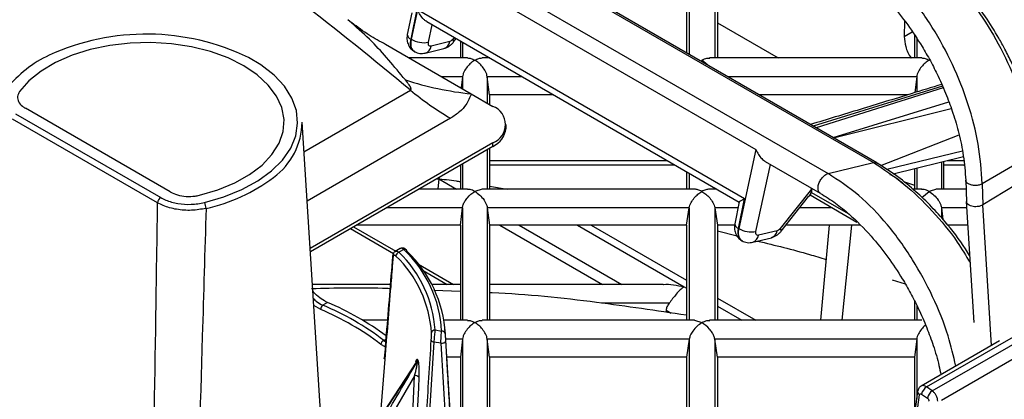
# Model space of a CAD drawing. Header units: millimetres. Extents: x 16 to 503, y 3 to 290.
# Tile 37 of 172: x 104.15 to 112.65, y 79.56 to 82.84. Entities that reach past the tile are written whole.
import ezdxf

# ---------------------------------------------------------------- set-up
doc = ezdxf.new("R2010")
doc.units = ezdxf.units.MM

msp = doc.modelspace()

# ---------------------------------------------------------------- linework, layer by layer
at = {"color": 7, "linetype": 'Continuous', "lineweight": 25}
for p, q in [((92.9165, 92.3422), (111.5189, 81.6033)), ((111.5482, 81.6003), (92.9458, 92.3392)), ((92.5244, 92.2457), (111.1267, 81.5068)), ((92.9786, 91.8317), (110.504, 81.7145)), ((110.1481, 83.4555), (110.1481, 82.506)), ((109.9276, 83.4012), (109.9276, 82.5358)), ((109.9033, 83.3258), (109.9033, 82.5499)), ((110.1725, 83.3258), (110.1725, 82.506)), ((107.5252, 82.6672), (107.577, 82.9221)), ((107.5819, 82.9192), (107.5266, 82.6664)), ((110.4054, 81.2893), (107.5819, 82.9192)), ((107.0111, 82.8071), (106.9805, 82.8351)), ((107.5312, 82.8953), (107.493, 82.7075)), ((107.6606, 82.8199), (110.3601, 81.2615)), ((107.676, 82.6404), (107.7091, 82.7919)), ((110.1725, 82.8085), (110.6966, 82.506)), ((111.7873, 82.8238), (111.785, 82.6899)), ((107.5266, 82.6664), (107.5252, 82.6672)), ((107.8984, 82.6826), (107.8848, 82.6656)), ((107.8932, 82.6434), (107.9162, 82.6723)), ((111.785, 82.6899), (111.8544, 82.73)), ((111.8741, 82.7005), (111.8741, 82.506)), ((111.8923, 82.6732), (111.8923, 82.506)), ((107.3048, 82.6231), (108.0459, 82.1953)), ((107.6479, 82.5475), (107.8087, 82.5871)), ((107.8589, 82.6468), (107.6981, 82.6072)), ((107.9511, 82.6522), (107.9511, 82.506)), ((107.9692, 82.6417), (107.9692, 82.506)), ((108.0135, 82.506), (107.5077, 82.506)), ((108.2044, 82.506), (108.1392, 82.506)), ((108.1834, 82.5181), (108.1834, 82.506)), ((108.2016, 82.5076), (108.2016, 82.506)), ((110.0885, 82.4429), (110.0379, 82.4855)), ((111.9365, 82.506), (110.1021, 82.506)), ((107.9693, 82.3436), (107.7889, 82.3436)), ((107.9692, 82.3431), (107.9579, 82.2461)), ((107.9692, 82.3431), (107.9692, 82.2395)), ((108.4856, 82.3436), (108.1834, 82.3436)), ((108.2016, 82.188), (108.1834, 82.3431)), ((108.1834, 82.3431), (108.1834, 82.1159)), ((111.8924, 82.3436), (110.2605, 82.3436)), ((111.8923, 82.3431), (111.8762, 82.2059)), ((111.8923, 82.3431), (111.8923, 82.2108)), ((112.1154, 82.2605), (110.9977, 81.917)), ((112.1206, 82.2485), (111.0231, 81.9024)), ((112.1065, 82.2808), (112.1065, 82.2768)), ((106.6001, 81.6956), (107.5209, 82.2271)), ((108.0459, 82.1953), (108.2327, 82.0874)), ((108.2016, 82.188), (108.2016, 82.1054)), ((108.7552, 82.188), (108.2016, 82.188)), ((111.8181, 82.188), (110.5301, 82.188)), ((105.4456, 81.3487), (104.1945, 82.071)), ((111.1701, 81.8185), (112.17, 82.1265)), ((111.1726, 81.8171), (112.1913, 82.0679)), ((105.3365, 81.2547), (104.0831, 81.9782)), ((104.1102, 82.0237), (105.3636, 81.3001)), ((107.8669, 81.9846), (106.6275, 81.2692)), ((106.7645, 79.1358), (106.5837, 81.9519)), ((108.3454, 81.899), (108.3454, 81.9304)), ((111.5834, 81.5761), (112.2588, 81.8405)), ((108.2327, 81.7734), (106.6537, 80.8618)), ((108.2327, 81.742), (106.6556, 80.8316)), ((108.2016, 81.724), (108.2016, 81.3729)), ((108.2327, 81.742), (108.2327, 81.7734)), ((111.9772, 79.6664), (115.6662, 81.796)), ((112.0266, 79.6318), (115.7463, 81.7791)), ((108.1834, 81.7135), (108.1834, 81.3729)), ((110.504, 81.7145), (110.3551, 81.0335)), ((112.2868, 81.702), (111.6353, 81.5416)), ((111.6892, 81.5058), (112.2956, 81.6551)), ((112.8818, 81.6679), (112.4583, 81.4192)), ((107.9511, 81.5794), (107.9511, 81.3729)), ((107.9692, 81.5899), (107.9692, 81.3729)), ((108.2016, 81.6216), (109.7363, 81.6216)), ((108.2016, 81.5822), (109.8047, 81.5822)), ((110.5044, 81.0076), (110.6307, 81.585)), ((110.5843, 81.6118), (111.0599, 81.3372)), ((111.1267, 81.5068), (111.5189, 81.6033)), ((111.5662, 81.5693), (111.5682, 81.5701)), ((111.8741, 81.5513), (111.8741, 81.3729)), ((111.8923, 81.5558), (111.8923, 81.3729)), ((112.1065, 81.6085), (112.1065, 81.3729)), ((112.1247, 81.613), (112.1247, 81.3729)), ((112.1247, 81.5822), (112.3027, 81.5822)), ((112.1597, 81.6216), (112.2989, 81.6216)), ((112.2968, 81.5822), (112.3031, 81.5785)), ((107.7699, 81.4748), (107.7665, 81.461)), ((109.9033, 81.5252), (109.9033, 81.3729)), ((109.9276, 81.5112), (109.9276, 81.3729)), ((111.6615, 81.499), (111.6687, 81.5008)), ((112.8872, 81.4945), (112.4639, 81.2374)), ((107.7665, 81.461), (107.7571, 81.3729)), ((107.7665, 81.461), (107.919, 81.3729)), ((108.2016, 81.3976), (108.3541, 81.3729)), ((110.1481, 81.3839), (110.1481, 81.3729)), ((110.9842, 81.3734), (110.9839, 81.3811)), ((111.7784, 81.4389), (111.8741, 81.4066)), ((112.3152, 81.4521), (112.3211, 81.2615)), ((112.4583, 81.4192), (112.4639, 81.2374)), ((108.0142, 81.3729), (107.5934, 81.3729)), ((108.1395, 81.3725), (108.0763, 81.3532)), ((109.9749, 81.3729), (108.1385, 81.3729)), ((110.1671, 81.3729), (110.1009, 81.3729)), ((110.9842, 81.3734), (110.7133, 81.0328)), ((110.7216, 81.0105), (110.9591, 81.3093)), ((110.971, 81.3228), (111.3763, 81.0888)), ((110.9815, 81.3452), (110.9832, 81.3536)), ((111.309, 81.1562), (110.9815, 81.3452)), ((111.9372, 81.3729), (111.8588, 81.3729)), ((111.9375, 81.3006), (111.9994, 81.3532)), ((112.0626, 81.3725), (111.9994, 81.3532)), ((112.3177, 81.3729), (112.0616, 81.3729)), ((107.9692, 81.2126), (107.3157, 81.2126)), ((107.9511, 81.061), (107.9692, 81.2126)), ((107.9692, 81.2126), (107.9692, 80.2412)), ((108.1834, 81.2126), (108.2016, 81.061)), ((109.9275, 81.2126), (108.1834, 81.2126)), ((108.1834, 81.2126), (108.1834, 80.2412)), ((109.9033, 81.061), (109.9275, 81.2126)), ((109.9276, 81.2131), (109.9276, 80.2412)), ((110.1481, 81.2131), (110.1481, 80.2412)), ((110.1482, 81.2126), (110.1725, 81.061)), ((110.3495, 81.2126), (110.1482, 81.2126)), ((110.3596, 81.2625), (110.3214, 81.0747)), ((110.3536, 81.0344), (110.4054, 81.2893)), ((111.1619, 81.2126), (110.8823, 81.2126)), ((112.1065, 81.2126), (112.1187, 81.1112)), ((112.1065, 81.2126), (112.1065, 81.1247)), ((112.3243, 81.2126), (112.1065, 81.2126)), ((112.3209, 81.2672), (112.3852, 80.2222)), ((112.5385, 80.0247), (112.4639, 81.2374)), ((107.0297, 81.0475), (107.393, 80.8377)), ((107.9511, 81.061), (107.0531, 81.061)), ((107.9511, 81.061), (107.9511, 80.2412)), ((108.2016, 81.061), (108.2016, 80.2412)), ((109.9033, 81.061), (108.2016, 81.061)), ((108.292, 81.061), (109.178, 80.5496)), ((108.4593, 81.061), (109.3453, 80.5496)), ((108.9628, 81.061), (109.883, 80.5298)), ((109.0819, 81.061), (109.9033, 80.5868)), ((109.9033, 81.061), (109.9033, 80.2412)), ((110.1725, 81.061), (110.1725, 80.2412)), ((110.3205, 81.061), (110.1725, 81.061)), ((111.4041, 81.061), (110.7617, 81.061)), ((111.137, 81.061), (111.0614, 80.2412)), ((111.2485, 80.2412), (111.3321, 81.061)), ((112.3336, 81.061), (112.1596, 81.061)), ((107.0028, 81.032), (107.3731, 80.8182)), ((110.1725, 81.0139), (110.3404, 80.9707)), ((110.3536, 81.0344), (110.3551, 81.0335)), ((110.4764, 80.9147), (110.6371, 80.9542)), ((110.6874, 81.014), (110.5266, 80.9744)), ((112.1061, 79.5531), (114.6543, 81.0241)), ((107.4314, 80.8599), (107.3886, 80.8352)), ((107.4631, 80.8522), (107.4212, 80.828)), ((107.5886, 80.7248), (107.8922, 80.5496)), ((107.6294, 80.6703), (107.8384, 80.5496)), ((107.3456, 80.5496), (106.6737, 80.5496)), ((107.9511, 80.5496), (107.7044, 80.5496)), ((109.7015, 80.5496), (108.2016, 80.5496)), ((109.883, 80.5298), (109.9033, 80.5181)), ((111.6802, 80.5893), (111.7936, 80.5544)), ((107.9511, 80.4888), (107.7213, 80.498)), ((106.7448, 80.3339), (106.6853, 80.3695)), ((106.8039, 80.3955), (106.7631, 80.372)), ((109.7543, 80.3892), (109.1687, 80.3892)), ((110.1725, 80.4314), (110.5019, 80.2412)), ((110.1725, 80.3627), (110.3829, 80.2412)), ((111.8741, 80.4065), (111.8741, 80.2412)), ((111.8923, 80.3708), (111.8923, 80.2412)), ((109.728, 80.3286), (109.7261, 80.3103)), ((109.728, 80.3286), (109.7706, 80.304)), ((107.3207, 80.2412), (107.1086, 80.2412)), ((108.0135, 80.2412), (107.8102, 80.2412)), ((109.9736, 80.2412), (108.1392, 80.2412)), ((109.9732, 80.2411), (110.0379, 80.2208)), ((111.9365, 80.2412), (110.1021, 80.2412)), ((107.7325, 80.1575), (107.7897, 80.1486)), ((107.9961, 77.4024), (107.8188, 80.1628)), ((107.3021, 80.0133), (107.2652, 80.0335)), ((107.2898, 80.0679), (107.3074, 80.0781)), ((107.2898, 80.0679), (107.3058, 80.0586)), ((107.7226, 80.0536), (107.6655, 79.1459)), ((107.7841, 80.044), (107.7226, 80.0536)), ((107.8301, 79.275), (107.7841, 80.044)), ((107.9693, 80.0789), (107.8242, 80.0789)), ((107.9692, 80.0784), (107.9511, 79.9232)), ((107.9692, 80.0784), (107.9692, 79.1082)), ((109.9276, 80.0789), (108.1834, 80.0789)), ((108.2016, 79.9232), (108.1834, 80.0784)), ((108.1834, 80.0784), (108.1834, 79.1082)), ((109.9276, 80.0789), (109.9033, 79.9232)), ((109.9276, 80.0789), (109.9276, 79.1082)), ((110.1725, 79.9232), (110.1481, 80.0789)), ((111.8924, 80.0789), (110.1481, 80.0789)), ((110.1481, 80.0789), (110.1481, 79.1082)), ((111.8923, 80.0784), (111.8741, 79.9232)), ((111.8923, 80.0784), (111.8923, 79.5654)), ((112.6063, 80.0638), (111.9307, 79.6738)), ((107.5684, 79.8806), (107.125, 79.2029)), ((107.2986, 79.9049), (107.2581, 79.4063)), ((107.5691, 79.8811), (107.5687, 79.8805)), ((107.9511, 79.9232), (107.8342, 79.9232)), ((107.9511, 79.9232), (107.9511, 79.1082)), ((108.2016, 79.9232), (108.2016, 79.1082)), ((109.9033, 79.9232), (108.2016, 79.9232)), ((109.9033, 79.9232), (109.9033, 79.1082)), ((110.1725, 79.9232), (110.1725, 79.1082)), ((111.8741, 79.9232), (110.1725, 79.9232)), ((111.8741, 79.9232), (111.8741, 79.4278)), ((107.5552, 79.7628), (107.3137, 79.3496)), ((107.5209, 79.0241), (107.5552, 79.7628)), ((111.9003, 79.6264), (111.6854, 77.9966)), ((111.6885, 77.8707), (111.9163, 79.5977)), ((111.9351, 79.6039), (111.9845, 79.5693)), ((112.0266, 79.6318), (111.9772, 79.6664))]:
    msp.add_line(p, q, dxfattribs=at)
at = {"color": 7, "linetype": 'Continuous', "lineweight": 25, "flags": 128}
for points in [[(107.8932, 82.6434), (107.8936, 82.644), (107.8939, 82.649), (107.8909, 82.6562), (107.8848, 82.6656)], [(105.6971, 81.32), (105.8568, 81.3667), (106.0025, 81.4268), (106.1308, 81.4989), (106.239, 81.5813), (106.3244, 81.6721), (106.3852, 81.7694), (106.4201, 81.8708), (106.4281, 81.974), (106.4091, 82.0768), (106.3635, 82.1768), (106.2925, 82.2717), (106.1975, 82.3593), (106.0808, 82.4377), (105.945, 82.5051), (105.7932, 82.5599), (105.6288, 82.6009), (105.4557, 82.6272), (105.2776, 82.6382), (105.0987, 82.6335), (104.9231, 82.6134), (104.7547, 82.5783), (104.5973, 82.529), (104.4546, 82.4666), (104.3298, 82.3925), (104.2257, 82.3084), (104.1446, 82.2162)], [(105.7403, 81.2568), (105.9098, 81.3059), (106.0652, 81.3687), (106.2032, 81.4439), (106.3208, 81.5297), (106.4157, 81.6245), (106.4857, 81.7263), (106.5295, 81.8328), (106.546, 81.9419), (106.535, 82.0512), (106.4967, 82.1585), (106.4318, 82.2614), (106.3418, 82.3577), (106.2286, 82.4456), (106.1216, 82.509)], [(110.7216, 81.0105), (110.722, 81.0112), (110.7223, 81.0162), (110.7193, 81.0234), (110.7133, 81.0328)], [(107.7841, 80.044), (107.791, 80.0438), (107.798, 80.0444), (107.8046, 80.0458), (107.8106, 80.0479), (107.8157, 80.0507), (107.8195, 80.0539), (107.8219, 80.0574), (107.8228, 80.0611)]]:
    msp.add_lwpolyline(points, dxfattribs=at)
at = {"color": 7, "linetype": 'Continuous', "lineweight": 25}
for centre, radius, start, end in [((83.6557, 53.4315), 37.3997, 50.34875, 54.1321), ((105.2395, 80.6804), 2.0303, 64.24764, 114.44348), ((107.5399, 82.7119), 0.0471, 185.37009, 251.78921), ((107.6373, 82.8608), 0.2237, 240.34382, 279.94896), ((107.6244, 82.6183), 0.0746, 288.11268, 351.49518), ((107.7851, 82.6579), 0.0747, 288.445, 351.47556), ((104.8114, 81.6328), 0.9861, 114.69632, 141.91085), ((108.344, 85.0252), 2.8456, 252.24767, 263.98581), ((109.1388, 84.1668), 2.5259, 230.169, 239.76307), ((108.1731, 81.9304), 0.1679, 290.78342, 69.21658), ((105.993, 81.9547), 0.5907, 305.63722, 359.72738), ((108.1529, 81.9182), 0.1934, 294.37466, 354.3052), ((105.4505, 82.6339), 1.4594, 282.03989, 307.41031), ((105.3958, 81.25), 0.0595, 122.73408, 175.53351), ((105.6534, 81.2041), 0.1016, 1.37059, 31.2223), ((110.3683, 81.0791), 0.0471, 185.37009, 251.78921), ((110.4658, 81.228), 0.2237, 240.34382, 279.94896), ((110.4528, 80.9855), 0.0746, 288.11268, 351.49518), ((110.6135, 81.0251), 0.0747, 288.445, 351.47556), ((107.3784, 80.7922), 0.0131, 178.26596, 226.49671), ((107.4331, 80.7908), 0.0391, 107.72728, 172.90202), ((106.6931, 80.0676), 1.0108, 3.72721, 46.06971), ((106.7112, 80.0909), 1.0234, 3.72721, 46.06971), ((107.4713, 80.8331), 0.0207, 47.26163, 113.17122), ((106.7434, 80.0905), 1.0479, 3.17781, 46.61912), ((107.4723, 80.8365), 0.0176, 1.79286, 42.3609), ((106.7615, 80.0662), 1.0606, 3.17781, 46.61912), ((106.7997, 80.3309), 0.055, 131.70864, 176.8599), ((105.8363, 78.1583), 2.3999, 52.72366, 67.28172), ((105.8431, 78.1212), 2.4688, 53.49476, 67.09858), ((105.8291, 78.1469), 2.371, 52.72366, 67.28172), ((107.7304, 80.1284), 0.0291, 85.99699, 170.29863), ((107.7923, 80.1202), 0.0285, 9.69758, 95.24124), ((107.3075, 80.0292), 0.0426, 114.56479, 174.13404), ((107.7229, 80.0776), 0.024, 196.66166, 269.37934), ((107.5569, 79.9012), 0.0257, 327.54498, 355.69011), ((106.6954, 79.4766), 0.974, 24.85642, 24.9405), ((107.5576, 79.8999), 0.0257, 327.52996, 355.68997), ((106.6979, 79.4878), 0.9757, 24.85642, 24.9405), ((107.5633, 79.7248), 0.0388, 39.96999, 102.02392), ((111.9319, 79.6252), 0.0316, 177.71105, 240.49733), ((112.0289, 79.5861), 0.0955, 122.78746, 169.28972), ((112.0783, 79.5515), 0.0955, 122.78746, 169.28972)]:
    msp.add_arc(centre, radius, start, end, dxfattribs=at)
for points, knots in [([(111.6899, 83.6076), (111.7783, 83.5496), (111.9519, 83.4358), (112.1984, 83.1968), (112.4176, 82.9266), (112.6064, 82.6256), (112.7547, 82.3054), (112.8578, 81.9738), (112.8737, 81.7707), (112.8818, 81.6679)], [0, 0, 0, 0, 0.1480927, 0.2908876, 0.4302136, 0.5673187, 0.7098099, 0.8530168, 1, 1, 1, 1]), ([(112.9129, 81.7131), (112.9085, 81.7701), (112.9003, 81.8776), (112.8662, 82.0397), (112.824, 82.186), (112.7731, 82.3268), (112.717, 82.4569), (112.6582, 82.5752), (112.5849, 82.7081), (112.4739, 82.8849), (112.3343, 83.0686), (112.1881, 83.2312), (112.0517, 83.3629), (111.8941, 83.4935), (111.7815, 83.5644), (111.7221, 83.6018)], [0, 0, 0, 0, 0.084535, 0.159601, 0.2261, 0.284536, 0.350331, 0.402515, 0.446684, 0.535454, 0.655242, 0.727468, 0.808453, 0.898921, 1, 1, 1, 1]), ([(112.4583, 81.4192), (112.4506, 81.5321), (112.4355, 81.7534), (112.3438, 82.1059), (112.2096, 82.4479), (112.0318, 82.7761), (111.8156, 83.0754), (111.5654, 83.3374), (111.3875, 83.4528), (111.2977, 83.511)], [0, 0, 0, 0, 0.151732, 0.297389, 0.438367, 0.575656, 0.716695, 0.856958, 1, 1, 1, 1]), ([(111.2322, 83.341), (111.2758, 83.3138), (111.3585, 83.262), (111.5066, 83.1416), (111.661, 82.9873), (111.8145, 82.7955), (111.9264, 82.6276), (112.0121, 82.4785), (112.0842, 82.3369), (112.1503, 82.1856), (112.2104, 82.0201), (112.2606, 81.8458), (112.3011, 81.6506), (112.3105, 81.5209), (112.3155, 81.4519)], [0, 0, 0, 0, 0.077707, 0.147381, 0.265432, 0.362858, 0.455068, 0.514257, 0.575485, 0.65281, 0.722672, 0.803257, 0.895319, 1, 1, 1, 1]), ([(107.6608, 82.8203), (107.6592, 82.8211), (107.6504, 82.8254), (107.6304, 82.843), (107.6034, 82.8749), (107.5891, 82.9045), (107.5819, 82.9192)], [0, 0, 0, 0, 0.047013, 0.248356, 0.624894, 1, 1, 1, 1]), ([(107.4764, 82.3151), (107.3806, 82.4315), (107.2263, 82.6191), (107.0703, 82.7554), (107.0111, 82.8071)], [0, 0, 0, 0, 0.620354, 1, 1, 1, 1]), ([(107.3044, 82.6225), (107.2571, 82.6478), (107.155, 82.7024), (107.0624, 82.772), (107.0126, 82.8094)], [0, 0, 0, 0, 0.463097, 1, 1, 1, 1]), ([(107.493, 82.7076), (107.4913, 82.6943), (107.4878, 82.6665), (107.4974, 82.6241), (107.5189, 82.5851), (107.5429, 82.5683), (107.555, 82.5598)], [0, 0, 0, 0, 0.22712, 0.474411, 0.735353, 1, 1, 1, 1]), ([(107.5546, 82.563), (107.5499, 82.565), (107.5397, 82.5693), (107.5298, 82.5859), (107.5225, 82.6074), (107.5201, 82.635), (107.5235, 82.6563), (107.5252, 82.6672)], [0, 0, 0, 0, 0.160301, 0.351618, 0.555346, 0.771476, 1, 1, 1, 1]), ([(107.5266, 82.6664), (107.5249, 82.6554), (107.5214, 82.6342), (107.5237, 82.6067), (107.5309, 82.5852), (107.5412, 82.5681), (107.5521, 82.5636), (107.5575, 82.5613)], [0, 0, 0, 0, 0.223213, 0.434321, 0.633314, 0.820185, 1, 1, 1, 1]), ([(107.8848, 82.6656), (107.8801, 82.6605), (107.8718, 82.6514), (107.8629, 82.6482), (107.8589, 82.6468)], [0, 0, 0, 0, 0.560003, 1, 1, 1, 1]), ([(111.785, 82.6899), (111.7876, 82.6617), (111.7932, 82.6029), (111.8213, 82.5339), (111.8433, 82.5067), (111.8439, 82.506)], [0, 0, 0, 0, 0.474023, 0.986435, 1, 1, 1, 1]), ([(107.6981, 82.6072), (107.6939, 82.6069), (107.685, 82.6061), (107.677, 82.6146), (107.674, 82.6268), (107.6753, 82.636), (107.676, 82.6404)], [0, 0, 0, 0, 0.270367, 0.562395, 0.789622, 1, 1, 1, 1]), ([(107.8085, 82.587), (107.8168, 82.5896), (107.833, 82.5946), (107.8561, 82.6081), (107.8767, 82.6244), (107.8878, 82.6372), (107.8932, 82.6434)], [0, 0, 0, 0, 0.2669048, 0.5231949, 0.7678934, 1, 1, 1, 1]), ([(107.556, 82.5593), (107.5629, 82.5559), (107.5769, 82.5491), (107.6001, 82.5442), (107.6241, 82.543), (107.6399, 82.546), (107.6478, 82.5474)], [0, 0, 0, 0, 0.249118, 0.500808, 0.752152, 1, 1, 1, 1]), ([(108.0763, 82.4855), (108.0649, 82.478), (108.0421, 82.4629), (108.0097, 82.4297), (107.9865, 82.3955), (107.9734, 82.3655), (107.9706, 82.3507), (107.9693, 82.3436)], [0, 0, 0, 0, 0.2502134, 0.499781, 0.7493437, 0.8798085, 1, 1, 1, 1]), ([(108.0135, 82.5054), (108.023, 82.5047), (108.043, 82.5032), (108.0648, 82.4916), (108.0763, 82.4855)], [0, 0, 0, 0, 0.47497, 1, 1, 1, 1]), ([(108.0763, 82.4855), (108.0878, 82.4916), (108.1097, 82.5032), (108.1297, 82.5047), (108.1392, 82.5054)], [0, 0, 0, 0, 0.525069, 1, 1, 1, 1]), ([(108.1834, 82.3436), (108.182, 82.3507), (108.1792, 82.3655), (108.1661, 82.3955), (108.143, 82.4297), (108.1105, 82.4629), (108.0877, 82.478), (108.0763, 82.4855)], [0, 0, 0, 0, 0.120186, 0.250662, 0.500231, 0.749805, 1, 1, 1, 1]), ([(110.0379, 82.4855), (110.0523, 82.4931), (110.076, 82.5055), (110.0966, 82.5042), (110.1046, 82.5037)], [0, 0, 0, 0, 0.611671, 1, 1, 1, 1]), ([(111.9994, 82.4855), (111.988, 82.478), (111.9652, 82.4629), (111.9328, 82.4297), (111.9096, 82.3955), (111.8965, 82.3655), (111.8937, 82.3507), (111.8924, 82.3436)], [0, 0, 0, 0, 0.250213, 0.499781, 0.749344, 0.879808, 1, 1, 1, 1]), ([(111.9365, 82.5054), (111.946, 82.5047), (111.966, 82.5032), (111.9879, 82.4916), (111.9994, 82.4855)], [0, 0, 0, 0, 0.47497, 1, 1, 1, 1]), ([(107.5209, 82.2271), (107.522, 82.2279), (107.5244, 82.2298), (107.526, 82.2351), (107.5238, 82.2498), (107.5068, 82.2775), (107.4878, 82.301), (107.4764, 82.3151)], [0, 0, 0, 0, 0.0376071, 0.0854606, 0.1759596, 0.505074, 1, 1, 1, 1]), ([(107.9693, 82.3436), (107.9693, 82.3435), (107.9693, 82.3434), (107.9692, 82.3432), (107.9692, 82.3431)], [0, 0, 0, 0, 0.559999, 1, 1, 1, 1]), ([(108.1834, 82.3431), (108.1834, 82.3432), (108.1834, 82.3434), (108.1834, 82.3436), (108.1834, 82.3436)], [0, 0, 0, 0, 0.560001, 1, 1, 1, 1]), ([(111.8924, 82.3436), (111.8924, 82.3435), (111.8923, 82.3434), (111.8923, 82.3432), (111.8923, 82.3431)], [0, 0, 0, 0, 0.559999, 1, 1, 1, 1]), ([(112.108, 82.2773), (112.02, 82.2501), (111.7854, 82.1779), (111.4081, 82.0619), (111.1181, 81.9742), (110.9753, 81.931)], [0, 0, 0, 0, 0.233708, 0.622539, 1, 1, 1, 1]), ([(104.1446, 82.2162), (104.137, 82.2018), (104.1218, 82.173), (104.1321, 82.1276), (104.1598, 82.0931), (104.1858, 82.0765), (104.1945, 82.071)], [0, 0, 0, 0, 0.285906, 0.5718217, 0.8575467, 1, 1, 1, 1]), ([(108.0459, 82.1953), (108.0329, 82.1636), (108.0108, 82.1095), (107.9479, 82.0379), (107.8942, 82.0026), (107.8669, 81.9846)], [0, 0, 0, 0, 0.409249, 0.698933, 1, 1, 1, 1]), ([(110.504, 81.7145), (110.5107, 81.7004), (110.524, 81.6724), (110.5515, 81.6354), (110.574, 81.6197), (110.5847, 81.6124)], [0, 0, 0, 0, 0.347085, 0.692072, 1, 1, 1, 1]), ([(111.5189, 81.6033), (111.5255, 81.6043), (111.5381, 81.6062), (111.5473, 81.6002), (111.5516, 81.5974)], [0, 0, 0, 0, 0.529745, 1, 1, 1, 1]), ([(111.5189, 81.6033), (111.6073, 81.5454), (111.7811, 81.4316), (112.0264, 81.1919), (112.2212, 80.9593), (112.3175, 80.7987), (112.3534, 80.7388)], [0, 0, 0, 0, 0.288716, 0.567103, 0.838727, 1, 1, 1, 1]), ([(112.3496, 80.801), (112.338, 80.8198), (112.2744, 80.9226), (112.1627, 81.064), (112.0172, 81.227), (111.8807, 81.3586), (111.7231, 81.4893), (111.6105, 81.5601), (111.5511, 81.5975)], [0, 0, 0, 0, 0.054679, 0.29844, 0.445415, 0.610215, 0.794311, 1, 1, 1, 1]), ([(111.0619, 81.3375), (111.057, 81.3405), (111.0459, 81.3472), (111.0388, 81.3716), (111.0409, 81.4039), (111.0534, 81.4392), (111.0741, 81.4712), (111.1002, 81.4965), (111.1179, 81.5033), (111.1267, 81.5068)], [0, 0, 0, 0, 0.11514, 0.262617, 0.410094, 0.55757, 0.705047, 0.852523, 1, 1, 1, 1]), ([(112.2296, 79.8463), (112.21, 79.9325), (112.1652, 80.1303), (112.0374, 80.4439), (111.8611, 80.7718), (111.6445, 81.0711), (111.3944, 81.3331), (111.2165, 81.4485), (111.1267, 81.5068)], [0, 0, 0, 0, 0.134014, 0.307774, 0.476985, 0.65082, 0.823697, 1, 1, 1, 1]), ([(111.6541, 81.5106), (111.6756, 81.4965), (111.7141, 81.4712), (111.7524, 81.4427), (111.7692, 81.4301)], [0, 0, 0, 0, 0.560509, 1, 1, 1, 1]), ([(107.75, 81.4633), (107.8051, 81.4579), (107.873, 81.4513), (107.9388, 81.4403), (107.9511, 81.4382)], [0, 0, 0, 0, 0.813468, 1, 1, 1, 1]), ([(112.4583, 81.4192), (112.4495, 81.415), (112.432, 81.4068), (112.3987, 81.4029), (112.3662, 81.4062), (112.3387, 81.4168), (112.3195, 81.4328), (112.3168, 81.4456), (112.3154, 81.4519)], [0, 0, 0, 0, 0.167423, 0.334846, 0.502269, 0.669692, 0.837114, 1, 1, 1, 1]), ([(105.3636, 81.3001), (105.3778, 81.2927), (105.4207, 81.2703), (105.51, 81.2462), (105.6281, 81.2372), (105.7029, 81.2503), (105.7403, 81.2568)], [0, 0, 0, 0, 0.141268, 0.427389, 0.713699, 1, 1, 1, 1]), ([(105.4456, 81.3487), (105.4658, 81.3392), (105.5061, 81.3201), (105.5828, 81.3083), (105.6485, 81.3099), (105.685, 81.3174), (105.6971, 81.32)], [0, 0, 0, 0, 0.285906, 0.5718216, 0.8575466, 1, 1, 1, 1]), ([(107.9692, 81.2126), (107.971, 81.2213), (107.9748, 81.2399), (107.9903, 81.2701), (108.0224, 81.3149), (108.0539, 81.3372), (108.0763, 81.3532)], [0, 0, 0, 0, 0.14898, 0.320804, 0.515547, 1, 1, 1, 1]), ([(108.0763, 81.3532), (108.062, 81.3607), (108.039, 81.3727), (108.0193, 81.3711), (108.0118, 81.3705)], [0, 0, 0, 0, 0.624795, 1, 1, 1, 1]), ([(108.0763, 81.3532), (108.0904, 81.3437), (108.1185, 81.325), (108.1505, 81.2885), (108.1697, 81.2564), (108.1796, 81.2333), (108.1822, 81.2192), (108.1834, 81.2126)], [0, 0, 0, 0, 0.308166, 0.612487, 0.756103, 0.884826, 1, 1, 1, 1]), ([(109.9276, 81.2131), (109.9292, 81.2201), (109.9324, 81.2346), (109.9462, 81.2643), (109.97, 81.2981), (110.0031, 81.3309), (110.0263, 81.3457), (110.0379, 81.3532)], [0, 0, 0, 0, 0.120203, 0.250701, 0.500277, 0.74989, 1, 1, 1, 1]), ([(110.0379, 81.3532), (110.0262, 81.3591), (110.0043, 81.3703), (109.9842, 81.3716), (109.9749, 81.3723)], [0, 0, 0, 0, 0.533704, 1, 1, 1, 1]), ([(110.1009, 81.3723), (110.0915, 81.3716), (110.0714, 81.3703), (110.0495, 81.3591), (110.0379, 81.3532)], [0, 0, 0, 0, 0.466336, 1, 1, 1, 1]), ([(110.0379, 81.3532), (110.0495, 81.3457), (110.0726, 81.3309), (110.1057, 81.2981), (110.1296, 81.2643), (110.1433, 81.2346), (110.1466, 81.2201), (110.1481, 81.2131)], [0, 0, 0, 0, 0.250128, 0.499736, 0.749306, 0.879791, 1, 1, 1, 1]), ([(110.9832, 81.3536), (110.9784, 81.3415), (110.9719, 81.3249), (110.9611, 81.3132), (110.9582, 81.31)], [0, 0, 0, 0, 0.7255188, 1, 1, 1, 1]), ([(110.96, 81.3103), (110.9628, 81.3142), (110.966, 81.3188), (110.9731, 81.3222), (110.9741, 81.3227)], [0, 0, 0, 0, 0.85807, 1, 1, 1, 1]), ([(110.9732, 81.3244), (110.974, 81.3245), (110.9756, 81.3248), (110.9783, 81.3328), (110.9805, 81.3412), (110.9815, 81.3452)], [0, 0, 0, 0, 0.341574, 0.679956, 1, 1, 1, 1]), ([(110.9842, 81.3734), (110.9842, 81.3696), (110.9843, 81.3626), (110.9835, 81.3563), (110.9832, 81.3536)], [0, 0, 0, 0, 0.560647, 1, 1, 1, 1]), ([(111.0612, 81.3368), (111.1047, 81.3095), (111.1874, 81.2578), (111.3356, 81.1373), (111.49, 80.9831), (111.6435, 80.7912), (111.7553, 80.6233), (111.8411, 80.4742), (111.9132, 80.3326), (111.9794, 80.1813), (112.0388, 80.0161), (112.0802, 79.8802), (112.0958, 79.798), (112.1007, 79.772)], [0, 0, 0, 0, 0.0924421, 0.1753288, 0.3157658, 0.4316663, 0.5413617, 0.6117743, 0.6846129, 0.7766013, 0.8597114, 0.9555777, 1, 1, 1, 1]), ([(111.9994, 81.3532), (111.9851, 81.3607), (111.9621, 81.3727), (111.9423, 81.3711), (111.9349, 81.3705)], [0, 0, 0, 0, 0.6247955, 1, 1, 1, 1]), ([(111.9994, 81.3532), (112.0135, 81.3437), (112.0415, 81.325), (112.0736, 81.2885), (112.0928, 81.2564), (112.1027, 81.2333), (112.1053, 81.2192), (112.1065, 81.2126)], [0, 0, 0, 0, 0.308166, 0.612487, 0.756103, 0.884826, 1, 1, 1, 1]), ([(105.2888, 78.3144), (105.2995, 78.928), (105.3165, 79.9074), (105.331, 80.8882), (105.3365, 81.2547)], [0, 0, 0, 0, 0.6263749, 1, 1, 1, 1]), ([(105.755, 81.2066), (105.7134, 81.1994), (105.6303, 81.185), (105.4991, 81.1952), (105.3999, 81.2217), (105.3522, 81.2465), (105.3365, 81.2547)], [0, 0, 0, 0, 0.286294, 0.572615, 0.858739, 1, 1, 1, 1]), ([(109.9275, 81.2126), (109.9276, 81.2127), (109.9276, 81.2129), (109.9276, 81.213), (109.9276, 81.2131)], [0, 0, 0, 0, 0.560001, 1, 1, 1, 1]), ([(110.1481, 81.2131), (110.1481, 81.213), (110.1482, 81.2128), (110.1482, 81.2127), (110.1482, 81.2126)], [0, 0, 0, 0, 0.559999, 1, 1, 1, 1]), ([(110.4054, 81.2893), (110.3957, 81.2844), (110.3761, 81.2746), (110.3617, 81.2655), (110.3603, 81.2632), (110.3599, 81.2624)], [0, 0, 0, 0, 0.405713, 0.81302, 1, 1, 1, 1]), ([(112.4639, 81.2374), (112.4577, 81.2341), (112.4436, 81.2268), (112.4181, 81.2214), (112.3914, 81.2206), (112.3667, 81.2243), (112.3446, 81.2329), (112.329, 81.2455), (112.3214, 81.2577), (112.3216, 81.2652), (112.3217, 81.2676)], [0, 0, 0, 0, 0.122345, 0.275914, 0.396515, 0.528924, 0.668129, 0.807321, 0.939698, 1, 1, 1, 1]), ([(105.755, 81.2066), (105.7441, 80.8389), (105.7151, 79.8549), (105.6861, 78.8732), (105.668, 78.2584)], [0, 0, 0, 0, 0.37365, 1, 1, 1, 1]), ([(110.3215, 81.0748), (110.3198, 81.0615), (110.3162, 81.0337), (110.3258, 80.9913), (110.3473, 80.9523), (110.3714, 80.9355), (110.3835, 80.927)], [0, 0, 0, 0, 0.22712, 0.474411, 0.735353, 1, 1, 1, 1]), ([(110.383, 80.9302), (110.3783, 80.9321), (110.3681, 80.9365), (110.3582, 80.9531), (110.351, 80.9746), (110.3485, 81.0022), (110.3519, 81.0234), (110.3536, 81.0344)], [0, 0, 0, 0, 0.160301, 0.351618, 0.555346, 0.771476, 1, 1, 1, 1]), ([(110.3551, 81.0335), (110.3533, 81.0226), (110.3498, 81.0014), (110.3522, 80.9739), (110.3593, 80.9524), (110.3696, 80.9353), (110.3806, 80.9308), (110.3859, 80.9285)], [0, 0, 0, 0, 0.223213, 0.434321, 0.633314, 0.820185, 1, 1, 1, 1]), ([(110.5266, 80.9744), (110.5223, 80.9741), (110.5135, 80.9733), (110.5054, 80.9817), (110.5024, 80.994), (110.5037, 81.0032), (110.5044, 81.0076)], [0, 0, 0, 0, 0.270367, 0.562395, 0.789622, 1, 1, 1, 1]), ([(110.637, 80.9542), (110.6452, 80.9567), (110.6614, 80.9617), (110.6846, 80.9753), (110.7052, 80.9916), (110.7162, 81.0044), (110.7216, 81.0106)], [0, 0, 0, 0, 0.2669048, 0.5231949, 0.7678934, 1, 1, 1, 1]), ([(110.7133, 81.0328), (110.7086, 81.0277), (110.7002, 81.0186), (110.6913, 81.0154), (110.6874, 81.014)], [0, 0, 0, 0, 0.560003, 1, 1, 1, 1]), ([(110.3844, 80.9265), (110.3914, 80.9231), (110.4053, 80.9163), (110.4285, 80.9114), (110.4526, 80.9102), (110.4683, 80.9131), (110.4762, 80.9146)], [0, 0, 0, 0, 0.2491181, 0.5008084, 0.7521525, 1, 1, 1, 1]), ([(110.5181, 80.9249), (110.6692, 80.8888), (110.8709, 80.8405), (111.0618, 80.7804), (111.1097, 80.7653)], [0, 0, 0, 0, 0.748909, 1, 1, 1, 1]), ([(107.3652, 80.7926), (107.3473, 80.5692), (107.3238, 80.2767), (107.2997, 79.9839), (107.2939, 79.9148)], [0, 0, 0, 0, 0.764012, 1, 1, 1, 1]), ([(107.3884, 80.8349), (107.3845, 80.8321), (107.3764, 80.8261), (107.369, 80.812), (107.3654, 80.8008), (107.3656, 80.7935), (107.3656, 80.7925)], [0, 0, 0, 0, 0.284617, 0.58581, 0.945861, 1, 1, 1, 1]), ([(107.3943, 80.7956), (107.3917, 80.7979), (107.3864, 80.8025), (107.3789, 80.8028), (107.3732, 80.7979), (107.3702, 80.7902), (107.3696, 80.7844), (107.3694, 80.7826)], [0, 0, 0, 0, 0.2297414, 0.4603283, 0.6853206, 0.9028361, 1, 1, 1, 1]), ([(107.3889, 80.8343), (107.3899, 80.8352), (107.3943, 80.8392), (107.4058, 80.8381), (107.4161, 80.8314), (107.4212, 80.828)], [0, 0, 0, 0, 0.122169, 0.563095, 1, 1, 1, 1]), ([(107.4848, 80.8479), (107.4825, 80.8504), (107.4763, 80.8574), (107.4634, 80.8639), (107.4474, 80.8656), (107.436, 80.8634), (107.4318, 80.8599), (107.4314, 80.8596)], [0, 0, 0, 0, 0.176386, 0.478805, 0.73146, 0.975664, 1, 1, 1, 1]), ([(107.4631, 80.8522), (107.4579, 80.8556), (107.4475, 80.8624), (107.4365, 80.8637), (107.4326, 80.8599), (107.4319, 80.8592)], [0, 0, 0, 0, 0.445848, 0.8933324, 1, 1, 1, 1]), ([(107.3694, 80.7826), (107.3681, 80.766), (107.3614, 80.6829), (107.3378, 80.3904), (107.3155, 80.1144), (107.2986, 79.9049)], [0, 0, 0, 0, 0.0568065, 0.2840323, 1, 1, 1, 1]), ([(109.7015, 80.5491), (109.7025, 80.5493), (109.7602, 80.5576), (109.8221, 80.5436), (109.883, 80.5298)], [0, 0, 0, 0, 0.016874, 1, 1, 1, 1]), ([(109.883, 80.5298), (109.8716, 80.5214), (109.849, 80.5046), (109.8159, 80.4682), (109.784, 80.4276), (109.7642, 80.402), (109.7543, 80.3892)], [0, 0, 0, 0, 0.250979, 0.500774, 0.750529, 1, 1, 1, 1]), ([(107.3427, 80.5134), (107.3209, 80.5143), (107.096, 80.5239), (106.8703, 80.518), (106.6664, 80.5127)], [0, 0, 0, 0, 0.096637, 1, 1, 1, 1]), ([(106.8039, 80.3955), (106.7947, 80.3996), (106.7671, 80.4121), (106.723, 80.4449), (106.6883, 80.4765), (106.6773, 80.4947), (106.6773, 80.4948)], [0, 0, 0, 0, 0.200317, 0.601898, 0.996589, 1, 1, 1, 1]), ([(109.9033, 80.2853), (109.6452, 80.3235), (109.0924, 80.4055), (108.521, 80.4659), (108.2097, 80.4783), (108.2016, 80.4786)], [0, 0, 0, 0, 0.460269, 0.985973, 1, 1, 1, 1]), ([(106.6815, 80.429), (106.6906, 80.4197), (106.7154, 80.3944), (106.7447, 80.3807), (106.7631, 80.372)], [0, 0, 0, 0, 0.370123, 1, 1, 1, 1]), ([(109.7543, 80.3892), (109.7468, 80.3785), (109.7336, 80.3597), (109.7297, 80.338), (109.728, 80.3286)], [0, 0, 0, 0, 0.567743, 1, 1, 1, 1]), ([(108.0763, 80.2208), (108.0649, 80.2132), (108.0421, 80.1982), (108.0097, 80.165), (107.9865, 80.1308), (107.9734, 80.1008), (107.9706, 80.086), (107.9693, 80.0789)], [0, 0, 0, 0, 0.250213, 0.499781, 0.749344, 0.879808, 1, 1, 1, 1]), ([(108.0135, 80.2407), (108.023, 80.24), (108.043, 80.2384), (108.0648, 80.2269), (108.0763, 80.2208)], [0, 0, 0, 0, 0.47497, 1, 1, 1, 1]), ([(108.0763, 80.2208), (108.0878, 80.2269), (108.1097, 80.2384), (108.1297, 80.24), (108.1392, 80.2407)], [0, 0, 0, 0, 0.525069, 1, 1, 1, 1]), ([(108.1834, 80.0789), (108.182, 80.086), (108.1792, 80.1008), (108.1661, 80.1308), (108.143, 80.165), (108.1105, 80.1982), (108.0877, 80.2132), (108.0763, 80.2208)], [0, 0, 0, 0, 0.120186, 0.250662, 0.500231, 0.749805, 1, 1, 1, 1]), ([(110.0379, 80.2208), (110.0236, 80.2113), (109.9952, 80.1924), (109.9602, 80.1528), (109.9361, 80.1128), (109.9303, 80.0896), (109.9276, 80.0789)], [0, 0, 0, 0, 0.307788, 0.6118341, 0.8218574, 1, 1, 1, 1]), ([(110.0379, 80.2208), (110.0523, 80.2284), (110.076, 80.2407), (110.0966, 80.2394), (110.1046, 80.2389)], [0, 0, 0, 0, 0.6116706, 1, 1, 1, 1]), ([(110.1481, 80.0789), (110.146, 80.0878), (110.1415, 80.1069), (110.1253, 80.1374), (110.0924, 80.1822), (110.0606, 80.2047), (110.0379, 80.2208)], [0, 0, 0, 0, 0.1497144, 0.322143, 0.5167756, 1, 1, 1, 1]), ([(111.9693, 80.1991), (111.968, 80.1982), (111.9554, 80.1893), (111.9328, 80.1646), (111.9096, 80.1309), (111.8965, 80.1008), (111.8937, 80.086), (111.8924, 80.0789)], [0, 0, 0, 0, 0.036391, 0.35713, 0.677862, 0.845533, 1, 1, 1, 1]), ([(107.6998, 80.0707), (107.7001, 80.0752), (107.7006, 80.0841), (107.7013, 80.0995), (107.7018, 80.1143), (107.7019, 80.1259), (107.7018, 80.1312), (107.7017, 80.1333)], [0, 0, 0, 0, 0.212847, 0.425053, 0.638107, 0.856609, 1, 1, 1, 1]), ([(107.7325, 80.1575), (107.7319, 80.154), (107.7306, 80.1452), (107.7283, 80.126), (107.7259, 80.1015), (107.7238, 80.0759), (107.723, 80.061), (107.7226, 80.0536)], [0, 0, 0, 0, 0.142269, 0.359983, 0.573288, 0.78633, 1, 1, 1, 1]), ([(107.7841, 80.044), (107.784, 80.0517), (107.7837, 80.0671), (107.7845, 80.0933), (107.7861, 80.1184), (107.7879, 80.1372), (107.7892, 80.1457), (107.7897, 80.1486)], [0, 0, 0, 0, 0.217534, 0.433419, 0.652473, 0.877681, 1, 1, 1, 1]), ([(107.8204, 80.125), (107.8204, 80.1232), (107.8206, 80.1179), (107.8209, 80.1064), (107.8214, 80.091), (107.822, 80.0751), (107.8225, 80.0657), (107.8228, 80.0611)], [0, 0, 0, 0, 0.124102, 0.3520496, 0.5719006, 0.7861678, 1, 1, 1, 1]), ([(107.6428, 79.1634), (107.6439, 79.1805), (107.6493, 79.2664), (107.6684, 79.5689), (107.6863, 79.8542), (107.6998, 80.0707)], [0, 0, 0, 0, 0.056806, 0.284032, 1, 1, 1, 1]), ([(107.8228, 80.0611), (107.8239, 80.0435), (107.8292, 79.956), (107.8446, 79.6995), (107.8587, 79.4605), (107.8687, 79.2915)], [0, 0, 0, 0, 0.068225, 0.341123, 1, 1, 1, 1]), ([(107.9693, 80.0789), (107.9693, 80.0788), (107.9693, 80.0786), (107.9692, 80.0784), (107.9692, 80.0784)], [0, 0, 0, 0, 0.559999, 1, 1, 1, 1]), ([(108.1834, 80.0784), (108.1834, 80.0785), (108.1834, 80.0786), (108.1834, 80.0788), (108.1834, 80.0789)], [0, 0, 0, 0, 0.560001, 1, 1, 1, 1]), ([(111.8924, 80.0789), (111.8924, 80.0788), (111.8923, 80.0786), (111.8923, 80.0784), (111.8923, 80.0784)], [0, 0, 0, 0, 0.559999, 1, 1, 1, 1]), ([(107.5786, 79.8874), (107.5697, 79.8737), (107.5202, 79.798), (107.3725, 79.572), (107.2335, 79.3596), (107.1351, 79.2093)], [0, 0, 0, 0, 0.060365, 0.3348, 1, 1, 1, 1]), ([(107.2222, 79.2755), (107.2381, 79.3025), (107.3572, 79.506), (107.4761, 79.7096), (107.5792, 79.8861)], [0, 0, 0, 0, 0.1328308, 1, 1, 1, 1]), ([(107.2986, 79.9049), (107.297, 79.9067), (107.2943, 79.9099), (107.2945, 79.9133), (107.2945, 79.9148)], [0, 0, 0, 0, 0.580032, 1, 1, 1, 1]), ([(107.5552, 79.7628), (107.5621, 79.7877), (107.5705, 79.818), (107.5777, 79.8564), (107.5797, 79.8705), (107.5801, 79.8798), (107.5798, 79.8841), (107.5794, 79.8855), (107.5792, 79.8861)], [0, 0, 0, 0, 0.6374113, 0.772911, 0.8973052, 0.9548193, 0.9799694, 1, 1, 1, 1]), ([(107.566, 79.8822), (107.5677, 79.8886), (107.5705, 79.8992), (107.5756, 79.905), (107.5795, 79.9045), (107.5816, 79.9008), (107.5826, 79.8992)], [0, 0, 0, 0, 0.4231022, 0.7013276, 0.8686863, 1, 1, 1, 1]), ([(107.5786, 79.8874), (107.5783, 79.8878), (107.5777, 79.8886), (107.5759, 79.8887), (107.5729, 79.8866), (107.5703, 79.8826), (107.5688, 79.8803)], [0, 0, 0, 0, 0.12481, 0.203419, 0.52087, 1, 1, 1, 1]), ([(107.5832, 79.8979), (107.5841, 79.8954), (107.5861, 79.8903), (107.5889, 79.8764), (107.5912, 79.8582), (107.5941, 79.8188), (107.5943, 79.782), (107.5932, 79.755), (107.593, 79.7497)], [0, 0, 0, 0, 0.070778, 0.144789, 0.279213, 0.412497, 0.885845, 1, 1, 1, 1]), ([(107.593, 79.7497), (107.5922, 79.7323), (107.5883, 79.6449), (107.5733, 79.3115), (107.5586, 78.9954), (107.5472, 78.7493)], [0, 0, 0, 0, 0.052402, 0.262008, 1, 1, 1, 1]), ([(111.9772, 79.6664), (111.9701, 79.6705), (111.9558, 79.6786), (111.9396, 79.6796), (111.9337, 79.6745), (111.9323, 79.6732)], [0, 0, 0, 0, 0.430501, 0.861002, 1, 1, 1, 1]), ([(111.9317, 79.6744), (111.9277, 79.6717), (111.9197, 79.6663), (111.9103, 79.6546), (111.9033, 79.6412), (111.9013, 79.6313), (111.9003, 79.6264)], [0, 0, 0, 0, 0.251256, 0.504432, 0.755391, 1, 1, 1, 1]), ([(111.9163, 79.5977), (111.917, 79.6), (111.9183, 79.6048), (111.9235, 79.6076), (111.9295, 79.6072), (111.9333, 79.605), (111.9351, 79.6039)], [0, 0, 0, 0, 0.270259, 0.562443, 0.789753, 1, 1, 1, 1]), ([(112.0742, 79.5427), (112.0734, 79.5507), (112.072, 79.5667), (112.0612, 79.5924), (112.0457, 79.6158), (112.0329, 79.6264), (112.0266, 79.6318)], [0, 0, 0, 0, 0.251635, 0.502179, 0.751634, 1, 1, 1, 1]), ([(111.9845, 79.5693), (111.9866, 79.5675), (111.9909, 79.5639), (111.9956, 79.5562), (111.9983, 79.5487), (111.9986, 79.5446), (111.9987, 79.5425)], [0, 0, 0, 0, 0.2719205, 0.5619975, 0.7880731, 1, 1, 1, 1])]:
    msp.add_open_spline(points, degree=3, knots=knots, dxfattribs=at)

doc.saveas('drawing.dxf')
